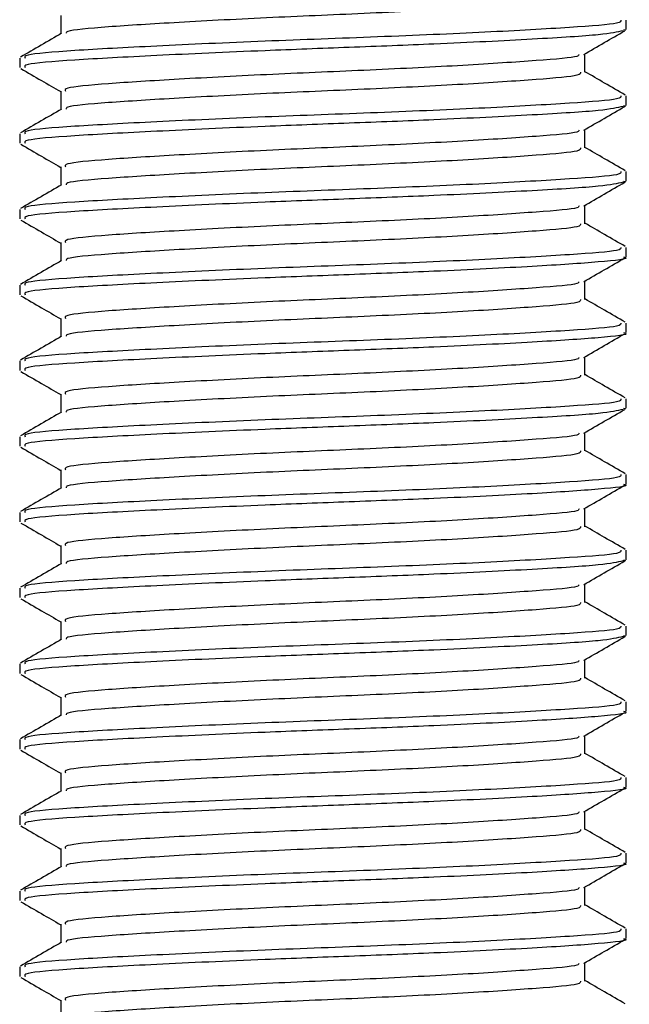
# Model space of a CAD drawing. Header units: millimetres. Extents: x 0 to 420, y 0 to 297.
# Tile 10 of 67: x 83.48 to 84.92, y 182.76 to 185.09. Entities that reach past the tile are written whole.
import ezdxf

# ---------------------------------------------------------------- set-up
doc = ezdxf.new("R2010")
doc.units = ezdxf.units.MM

msp = doc.modelspace()

# ---------------------------------------------------------------- linework, layer by layer
at = {"color": 7, "linetype": 'Continuous', "lineweight": 25}
for p, q in [((83.57754, 185.09631), (83.57754, 185.05288)), ((84.9116, 185.06281), (84.9116, 185.08525)), ((84.90532, 185.06281), (84.91059, 185.06125)), ((83.48073, 184.99577), (83.48073, 184.97342)), ((84.81479, 184.96217), (84.81479, 185.00576)), ((83.57754, 184.91745), (83.57754, 184.87402)), ((84.9116, 184.88395), (84.9116, 184.90639)), ((84.90532, 184.88395), (84.91059, 184.88239)), ((84.81479, 184.78331), (84.81479, 184.82691)), ((83.48073, 184.81692), (83.48073, 184.79456)), ((83.57754, 184.7386), (83.57754, 184.69517)), ((84.9116, 184.70509), (84.9116, 184.72754)), ((84.90532, 184.70509), (84.91059, 184.70353)), ((84.81479, 184.60445), (84.81479, 184.64805)), ((83.48073, 184.63806), (83.48073, 184.6157)), ((83.57754, 184.55974), (83.57754, 184.51631)), ((84.9116, 184.52623), (84.9116, 184.54868)), ((83.48073, 184.4592), (83.48073, 184.43684)), ((84.81479, 184.42559), (84.81479, 184.46919)), ((83.57754, 184.38088), (83.57754, 184.33745)), ((84.9116, 184.34737), (84.9116, 184.36982)), ((83.48073, 184.28034), (83.48073, 184.25798)), ((84.81479, 184.24673), (84.81479, 184.29033)), ((83.57754, 184.20202), (83.57754, 184.15859)), ((84.9116, 184.16852), (84.9116, 184.19096)), ((84.90532, 184.16852), (84.91059, 184.16696)), ((84.81479, 184.06788), (84.81479, 184.11147)), ((83.48073, 184.10148), (83.48073, 184.07913)), ((83.57754, 184.02316), (83.57754, 183.97973)), ((84.9116, 183.98966), (84.9116, 184.0121)), ((83.48073, 183.92262), (83.48073, 183.90027)), ((84.81479, 183.88902), (84.81479, 183.93261)), ((83.57754, 183.8443), (83.57754, 183.80087)), ((84.9116, 183.8108), (84.9116, 183.83324)), ((84.90532, 183.8108), (84.91059, 183.80924)), ((83.48073, 183.74377), (83.48073, 183.72141)), ((84.81479, 183.71016), (84.81479, 183.75376)), ((83.57754, 183.66545), (83.57754, 183.62201)), ((84.9116, 183.63194), (84.9116, 183.65439)), ((84.90532, 183.63194), (84.91059, 183.63038)), ((84.81479, 183.5313), (84.81479, 183.5749)), ((83.48073, 183.56491), (83.48073, 183.54255)), ((83.57754, 183.48659), (83.57754, 183.44316)), ((84.9116, 183.45308), (84.9116, 183.47553)), ((83.48073, 183.38605), (83.48073, 183.36369)), ((84.81479, 183.35244), (84.81479, 183.39604)), ((83.57754, 183.30773), (83.57754, 183.2643)), ((84.9116, 183.27422), (84.9116, 183.29667)), ((83.48073, 183.20719), (83.48073, 183.18483)), ((84.81479, 183.17358), (84.81479, 183.21718)), ((83.57754, 183.12887), (83.57754, 183.08544)), ((84.9116, 183.09537), (84.9116, 183.11781)), ((84.81479, 182.99473), (84.81479, 183.03832)), ((83.48073, 183.02833), (83.48073, 183.00598)), ((83.57754, 182.95001), (83.57754, 182.90658)), ((84.9116, 182.91651), (84.9116, 182.93895)), ((84.81479, 182.81587), (84.81479, 182.85946)), ((83.48073, 182.84947), (83.48073, 182.82712)), ((83.57754, 182.77115), (83.57754, 182.72772))]:
    msp.add_line(p, q, dxfattribs=at)
for points, knots in [([(84.80423, 185.1411), (84.80466, 185.13862), (84.80572, 185.13243), (84.70742, 185.12396), (84.53617, 185.11241), (84.31192, 185.10132), (84.07258, 185.09145), (83.84962, 185.07965), (83.68167, 185.06921), (83.5899, 185.06093), (83.59055, 185.05565), (83.59074, 185.05413)], [0, 0, 0, 0, 0.0812126, 0.2026951, 0.3289775, 0.4541529, 0.5761068, 0.7029826, 0.8264929, 0.9498795, 1, 1, 1, 1]), ([(84.89946, 185.08525), (84.89997, 185.08276), (84.90123, 185.07655), (84.78746, 185.06807), (84.58936, 185.05652), (84.33005, 185.04543), (84.05316, 185.03556), (83.79572, 185.02376), (83.59991, 185.01332), (83.48925, 185.00425), (83.49233, 184.99813), (83.49351, 184.99577)], [0, 0, 0, 0, 0.0795242, 0.1977381, 0.3206174, 0.4424209, 0.5610929, 0.684549, 0.8047339, 0.9247987, 1, 1, 1, 1]), ([(84.90455, 185.06026), (84.89093, 185.05703), (84.8623, 185.05026), (84.69929, 185.04027), (84.48513, 185.02936), (84.26108, 185.02077), (84.03225, 185.0122), (83.79566, 185.00141), (83.59992, 184.99096), (83.48925, 184.98189), (83.49233, 184.97577), (83.49351, 184.97342)], [0, 0, 0, 0, 0.11210007, 0.23554127, 0.36255871, 0.45704119, 0.54852784, 0.6755183, 0.79914386, 0.9226458, 1, 1, 1, 1]), ([(84.81173, 185.00399), (84.82791, 185.01337), (84.86027, 185.03212), (84.89265, 185.05086), (84.90885, 185.06023)], [0, 0, 0, 0, 0.4999098, 1, 1, 1, 1]), ([(83.57966, 185.05411), (83.56347, 185.04473), (83.53108, 185.02597), (83.49869, 185.00722), (83.48249, 184.99784)], [0, 0, 0, 0, 0.4998987, 1, 1, 1, 1]), ([(84.80083, 185.00407), (84.80054, 185.00258), (84.79957, 184.99741), (84.70614, 184.98984), (84.53651, 184.97826), (84.31185, 184.96718), (84.07253, 184.95731), (83.84991, 184.94551), (83.68057, 184.93507), (83.58479, 184.92598), (83.58749, 184.91984), (83.58854, 184.91746)], [0, 0, 0, 0, 0.0492908, 0.1712997, 0.2981292, 0.4238469, 0.5463291, 0.6737547, 0.7978, 0.9217212, 1, 1, 1, 1]), ([(83.48348, 184.9708), (83.49967, 184.96143), (83.53103, 184.94328), (83.56238, 184.92512), (83.57754, 184.91633)], [0, 0, 0, 0, 0.5163558, 1, 1, 1, 1]), ([(84.80423, 184.96224), (84.80466, 184.95976), (84.80572, 184.95358), (84.70742, 184.9451), (84.53617, 184.93355), (84.31192, 184.92246), (84.07258, 184.9126), (83.84962, 184.9008), (83.68167, 184.89035), (83.5899, 184.88207), (83.59055, 184.87679), (83.59074, 184.87527)], [0, 0, 0, 0, 0.0812126, 0.2026951, 0.3289775, 0.4541529, 0.5761068, 0.7029826, 0.8264929, 0.9498795, 1, 1, 1, 1]), ([(84.90983, 184.90841), (84.89363, 184.91779), (84.86195, 184.93613), (84.83027, 184.95448), (84.81479, 184.96345)], [0, 0, 0, 0, 0.5112595, 1, 1, 1, 1]), ([(84.89946, 184.90639), (84.89997, 184.9039), (84.90123, 184.8977), (84.78746, 184.88921), (84.58936, 184.87766), (84.33005, 184.86657), (84.05316, 184.8567), (83.79572, 184.8449), (83.59991, 184.83447), (83.48925, 184.82539), (83.49233, 184.81927), (83.49351, 184.81692)], [0, 0, 0, 0, 0.0795242, 0.1977381, 0.3206174, 0.4424209, 0.5610929, 0.684549, 0.8047339, 0.9247987, 1, 1, 1, 1]), ([(83.57966, 184.87525), (83.56347, 184.86587), (83.53108, 184.84711), (83.49869, 184.82836), (83.48249, 184.81898)], [0, 0, 0, 0, 0.49989867, 1, 1, 1, 1]), ([(84.90455, 184.8814), (84.89093, 184.87818), (84.8623, 184.87141), (84.69929, 184.86141), (84.48513, 184.8505), (84.26108, 184.84191), (84.03225, 184.83334), (83.79566, 184.82255), (83.59992, 184.81211), (83.48925, 184.80303), (83.49233, 184.79692), (83.49351, 184.79456)], [0, 0, 0, 0, 0.1121001, 0.2355413, 0.3625587, 0.4570412, 0.5485278, 0.6755183, 0.7991439, 0.9226458, 1, 1, 1, 1]), ([(84.81173, 184.82513), (84.82791, 184.83451), (84.86027, 184.85326), (84.89265, 184.872), (84.90885, 184.88137)], [0, 0, 0, 0, 0.4999098, 1, 1, 1, 1]), ([(84.80083, 184.82522), (84.80054, 184.82373), (84.79957, 184.81855), (84.70614, 184.81098), (84.53651, 184.7994), (84.31185, 184.78832), (84.07253, 184.77845), (83.84991, 184.76665), (83.68057, 184.75621), (83.58479, 184.74712), (83.58749, 184.74098), (83.58854, 184.73861)], [0, 0, 0, 0, 0.0492908, 0.1712997, 0.2981292, 0.4238469, 0.5463291, 0.6737547, 0.7978, 0.9217212, 1, 1, 1, 1]), ([(83.48348, 184.79194), (83.49967, 184.78257), (83.53103, 184.76442), (83.56238, 184.74626), (83.57754, 184.73748)], [0, 0, 0, 0, 0.5163558, 1, 1, 1, 1]), ([(84.80423, 184.78338), (84.80466, 184.7809), (84.80572, 184.77472), (84.70742, 184.76624), (84.53617, 184.75469), (84.31192, 184.7436), (84.07258, 184.73374), (83.84962, 184.72194), (83.68167, 184.71149), (83.5899, 184.70321), (83.59055, 184.69793), (83.59074, 184.69641)], [0, 0, 0, 0, 0.0812126, 0.2026951, 0.3289775, 0.4541529, 0.5761068, 0.7029826, 0.8264929, 0.9498795, 1, 1, 1, 1]), ([(84.90983, 184.72955), (84.89363, 184.73893), (84.86195, 184.75727), (84.83027, 184.77562), (84.81479, 184.78459)], [0, 0, 0, 0, 0.5112595, 1, 1, 1, 1]), ([(84.89946, 184.72754), (84.89997, 184.72504), (84.90123, 184.71884), (84.78746, 184.71035), (84.58936, 184.6988), (84.33005, 184.68771), (84.05316, 184.67784), (83.79572, 184.66604), (83.59991, 184.65561), (83.48925, 184.64653), (83.49233, 184.64041), (83.49351, 184.63806)], [0, 0, 0, 0, 0.0795242, 0.1977381, 0.3206174, 0.4424209, 0.5610929, 0.684549, 0.8047339, 0.9247987, 1, 1, 1, 1]), ([(83.57966, 184.69639), (83.56347, 184.68701), (83.53108, 184.66825), (83.49869, 184.6495), (83.48249, 184.64013)], [0, 0, 0, 0, 0.4998987, 1, 1, 1, 1]), ([(84.90455, 184.70254), (84.89093, 184.69932), (84.8623, 184.69255), (84.69929, 184.68255), (84.48513, 184.67164), (84.26108, 184.66306), (84.03225, 184.65449), (83.79566, 184.64369), (83.59992, 184.63325), (83.48925, 184.62417), (83.49233, 184.61806), (83.49351, 184.6157)], [0, 0, 0, 0, 0.1121001, 0.2355413, 0.3625587, 0.4570412, 0.5485278, 0.6755183, 0.7991439, 0.9226458, 1, 1, 1, 1]), ([(84.81173, 184.64628), (84.82791, 184.65565), (84.86027, 184.6744), (84.89265, 184.69314), (84.90885, 184.70251)], [0, 0, 0, 0, 0.4999098, 1, 1, 1, 1]), ([(84.80083, 184.64636), (84.80054, 184.64487), (84.79957, 184.63969), (84.70614, 184.63212), (84.53651, 184.62054), (84.31185, 184.60946), (84.07253, 184.59959), (83.84991, 184.58779), (83.68057, 184.57736), (83.58479, 184.56826), (83.58749, 184.56212), (83.58854, 184.55975)], [0, 0, 0, 0, 0.0492908, 0.1712997, 0.2981292, 0.4238469, 0.5463291, 0.6737547, 0.7978, 0.9217212, 1, 1, 1, 1]), ([(83.48348, 184.61308), (83.49967, 184.60371), (83.53103, 184.58556), (83.56238, 184.5674), (83.57754, 184.55862)], [0, 0, 0, 0, 0.5163558, 1, 1, 1, 1]), ([(84.80423, 184.60452), (84.80466, 184.60205), (84.80572, 184.59586), (84.70742, 184.58739), (84.53617, 184.57583), (84.31192, 184.56475), (84.07258, 184.55488), (83.84962, 184.54308), (83.68167, 184.53263), (83.5899, 184.52435), (83.59055, 184.51908), (83.59074, 184.51755)], [0, 0, 0, 0, 0.0812126, 0.2026951, 0.3289775, 0.4541529, 0.5761068, 0.7029826, 0.8264929, 0.9498795, 1, 1, 1, 1]), ([(84.90983, 184.5507), (84.89363, 184.56007), (84.86195, 184.57841), (84.83027, 184.59677), (84.81479, 184.60574)], [0, 0, 0, 0, 0.51125952, 1, 1, 1, 1]), ([(84.89946, 184.54868), (84.89997, 184.54618), (84.90123, 184.53998), (84.78746, 184.53149), (84.58936, 184.51994), (84.33005, 184.50885), (84.05316, 184.49899), (83.79572, 184.48718), (83.59991, 184.47675), (83.48925, 184.46767), (83.49233, 184.46156), (83.49351, 184.4592)], [0, 0, 0, 0, 0.0795242, 0.1977381, 0.3206174, 0.4424209, 0.5610929, 0.684549, 0.8047339, 0.9247987, 1, 1, 1, 1]), ([(84.90532, 184.52623), (84.90734, 184.52571), (84.92382, 184.52145), (84.85556, 184.51408), (84.70262, 184.50368), (84.48448, 184.49279), (84.26122, 184.4842), (84.03219, 184.47563), (83.79568, 184.46483), (83.59992, 184.45439), (83.48925, 184.44532), (83.49233, 184.4392), (83.49351, 184.43684)], [0, 0, 0, 0, 0.0167834, 0.13700153, 0.25698079, 0.38043598, 0.47226866, 0.56118953, 0.6846185, 0.80477694, 0.92481522, 1, 1, 1, 1]), ([(83.57966, 184.51754), (83.56347, 184.50816), (83.53108, 184.48939), (83.49869, 184.47064), (83.48249, 184.46127)], [0, 0, 0, 0, 0.4998987, 1, 1, 1, 1]), ([(84.81173, 184.46742), (84.82791, 184.47679), (84.86027, 184.49554), (84.89265, 184.51428), (84.90885, 184.52366)], [0, 0, 0, 0, 0.4999098, 1, 1, 1, 1]), ([(84.80083, 184.4675), (84.80054, 184.46601), (84.79957, 184.46083), (84.70614, 184.45326), (84.53651, 184.44168), (84.31185, 184.4306), (84.07253, 184.42073), (83.84991, 184.40893), (83.68057, 184.3985), (83.58479, 184.3894), (83.58749, 184.38327), (83.58854, 184.38089)], [0, 0, 0, 0, 0.0492908, 0.1712997, 0.2981292, 0.4238469, 0.5463291, 0.6737547, 0.7978, 0.9217212, 1, 1, 1, 1]), ([(83.48348, 184.43423), (83.49967, 184.42485), (83.53103, 184.4067), (83.56238, 184.38854), (83.57754, 184.37976)], [0, 0, 0, 0, 0.5163558, 1, 1, 1, 1]), ([(84.80423, 184.42567), (84.80466, 184.42319), (84.80572, 184.417), (84.70742, 184.40853), (84.53617, 184.39697), (84.31192, 184.38589), (84.07258, 184.37602), (83.84962, 184.36422), (83.68167, 184.35377), (83.5899, 184.34549), (83.59055, 184.34022), (83.59074, 184.33869)], [0, 0, 0, 0, 0.0812126, 0.2026951, 0.3289775, 0.4541529, 0.5761068, 0.7029826, 0.8264929, 0.9498795, 1, 1, 1, 1]), ([(84.90983, 184.37184), (84.89363, 184.38121), (84.86195, 184.39956), (84.83027, 184.41791), (84.81479, 184.42688)], [0, 0, 0, 0, 0.51125952, 1, 1, 1, 1]), ([(84.89946, 184.36982), (84.89997, 184.36732), (84.90123, 184.36112), (84.78746, 184.35263), (84.58936, 184.34108), (84.33005, 184.32999), (84.05316, 184.32013), (83.79572, 184.30832), (83.59991, 184.29789), (83.48925, 184.28881), (83.49233, 184.2827), (83.49351, 184.28034)], [0, 0, 0, 0, 0.0795242, 0.1977381, 0.3206174, 0.4424209, 0.5610929, 0.684549, 0.8047339, 0.9247987, 1, 1, 1, 1]), ([(83.57966, 184.33868), (83.56347, 184.3293), (83.53108, 184.31054), (83.49869, 184.29179), (83.48249, 184.28241)], [0, 0, 0, 0, 0.4998987, 1, 1, 1, 1]), ([(84.90532, 184.34737), (84.90734, 184.34685), (84.92382, 184.34259), (84.85556, 184.33522), (84.70262, 184.32482), (84.48448, 184.31393), (84.26122, 184.30534), (84.03219, 184.29677), (83.79568, 184.28598), (83.59992, 184.27553), (83.48925, 184.26646), (83.49233, 184.26034), (83.49351, 184.25798)], [0, 0, 0, 0, 0.0167834, 0.1370015, 0.2569808, 0.380436, 0.4722687, 0.5611895, 0.6846185, 0.8047769, 0.9248152, 1, 1, 1, 1]), ([(84.81173, 184.28856), (84.82791, 184.29793), (84.86027, 184.31668), (84.89265, 184.33543), (84.90885, 184.3448)], [0, 0, 0, 0, 0.4999098, 1, 1, 1, 1]), ([(84.80083, 184.28864), (84.80054, 184.28715), (84.79957, 184.28197), (84.70614, 184.2744), (84.53651, 184.26283), (84.31185, 184.25175), (84.07253, 184.24188), (83.84991, 184.23007), (83.68057, 184.21964), (83.58479, 184.21055), (83.58749, 184.20441), (83.58854, 184.20203)], [0, 0, 0, 0, 0.0492908, 0.1712997, 0.2981292, 0.4238469, 0.5463291, 0.6737547, 0.7978, 0.9217212, 1, 1, 1, 1]), ([(83.48348, 184.25537), (83.49967, 184.246), (83.53103, 184.22785), (83.56238, 184.20968), (83.57754, 184.2009)], [0, 0, 0, 0, 0.5163558, 1, 1, 1, 1]), ([(84.80423, 184.24681), (84.80466, 184.24433), (84.80572, 184.23814), (84.70742, 184.22967), (84.53617, 184.21812), (84.31192, 184.20703), (84.07258, 184.19716), (83.84962, 184.18536), (83.68167, 184.17492), (83.5899, 184.16663), (83.59055, 184.16136), (83.59074, 184.15983)], [0, 0, 0, 0, 0.0812126, 0.2026951, 0.3289775, 0.4541529, 0.5761068, 0.7029826, 0.8264929, 0.9498795, 1, 1, 1, 1]), ([(84.90983, 184.19298), (84.89363, 184.20236), (84.86195, 184.2207), (84.83027, 184.23905), (84.81479, 184.24802)], [0, 0, 0, 0, 0.5112595, 1, 1, 1, 1]), ([(84.89946, 184.19096), (84.89997, 184.18847), (84.90123, 184.18226), (84.78746, 184.17378), (84.58936, 184.16222), (84.33005, 184.15114), (84.05316, 184.14127), (83.79572, 184.12947), (83.59991, 184.11903), (83.48925, 184.10996), (83.49233, 184.10384), (83.49351, 184.10148)], [0, 0, 0, 0, 0.0795242, 0.1977381, 0.3206174, 0.4424209, 0.5610929, 0.684549, 0.8047339, 0.9247987, 1, 1, 1, 1]), ([(83.57966, 184.15982), (83.56347, 184.15044), (83.53108, 184.13168), (83.49869, 184.11293), (83.48249, 184.10355)], [0, 0, 0, 0, 0.49989867, 1, 1, 1, 1]), ([(84.90455, 184.16596), (84.89093, 184.16274), (84.8623, 184.15597), (84.69929, 184.14598), (84.48513, 184.13507), (84.26108, 184.12648), (84.03225, 184.11791), (83.79566, 184.10712), (83.59992, 184.09667), (83.48925, 184.0876), (83.49233, 184.08148), (83.49351, 184.07913)], [0, 0, 0, 0, 0.1121001, 0.2355413, 0.3625587, 0.4570412, 0.5485278, 0.6755183, 0.7991439, 0.9226458, 1, 1, 1, 1]), ([(84.81173, 184.1097), (84.82791, 184.11907), (84.86027, 184.13783), (84.89265, 184.15657), (84.90885, 184.16594)], [0, 0, 0, 0, 0.4999098, 1, 1, 1, 1]), ([(84.80083, 184.10978), (84.80054, 184.10829), (84.79957, 184.10312), (84.70614, 184.09555), (84.53651, 184.08397), (84.31185, 184.07289), (84.07253, 184.06302), (83.84991, 184.05122), (83.68057, 184.04078), (83.58479, 184.03169), (83.58749, 184.02555), (83.58854, 184.02317)], [0, 0, 0, 0, 0.0492908, 0.1712997, 0.2981292, 0.4238469, 0.5463291, 0.6737547, 0.7978, 0.9217212, 1, 1, 1, 1]), ([(83.48348, 184.07651), (83.49967, 184.06714), (83.53103, 184.04899), (83.56238, 184.03083), (83.57754, 184.02204)], [0, 0, 0, 0, 0.5163558, 1, 1, 1, 1]), ([(84.80423, 184.06795), (84.80466, 184.06547), (84.80572, 184.05928), (84.70742, 184.05081), (84.53617, 184.03926), (84.31192, 184.02817), (84.07258, 184.0183), (83.84962, 184.0065), (83.68167, 183.99606), (83.5899, 183.98778), (83.59055, 183.9825), (83.59074, 183.98098)], [0, 0, 0, 0, 0.0812126, 0.2026951, 0.3289775, 0.4541529, 0.5761068, 0.7029826, 0.8264929, 0.9498795, 1, 1, 1, 1]), ([(84.90983, 184.01412), (84.89363, 184.0235), (84.86195, 184.04184), (84.83027, 184.06019), (84.81479, 184.06916)], [0, 0, 0, 0, 0.5112595, 1, 1, 1, 1]), ([(84.89946, 184.0121), (84.89997, 184.00961), (84.90123, 184.0034), (84.78746, 183.99492), (84.58936, 183.98336), (84.33005, 183.97228), (84.05316, 183.96241), (83.79572, 183.95061), (83.59991, 183.94017), (83.48925, 183.9311), (83.49233, 183.92498), (83.49351, 183.92262)], [0, 0, 0, 0, 0.0795242, 0.1977381, 0.3206174, 0.4424209, 0.5610929, 0.684549, 0.8047339, 0.9247987, 1, 1, 1, 1]), ([(83.57966, 183.98096), (83.56347, 183.97158), (83.53108, 183.95282), (83.49869, 183.93407), (83.48249, 183.92469)], [0, 0, 0, 0, 0.4998987, 1, 1, 1, 1]), ([(84.90532, 183.98966), (84.90734, 183.98914), (84.92382, 183.98488), (84.85556, 183.9775), (84.70262, 183.9671), (84.48448, 183.95621), (84.26122, 183.94762), (84.03219, 183.93905), (83.79568, 183.92826), (83.59992, 183.91781), (83.48925, 183.90874), (83.49233, 183.90262), (83.49351, 183.90027)], [0, 0, 0, 0, 0.0167834, 0.1370015, 0.2569808, 0.380436, 0.4722687, 0.5611895, 0.6846185, 0.8047769, 0.9248152, 1, 1, 1, 1]), ([(84.81173, 183.93084), (84.82791, 183.94022), (84.86027, 183.95897), (84.89265, 183.97771), (84.90885, 183.98708)], [0, 0, 0, 0, 0.4999098, 1, 1, 1, 1]), ([(84.80083, 183.93092), (84.80054, 183.92943), (84.79957, 183.92426), (84.70614, 183.91669), (84.53651, 183.90511), (84.31185, 183.89403), (84.07253, 183.88416), (83.84991, 183.87236), (83.68057, 183.86192), (83.58479, 183.85283), (83.58749, 183.84669), (83.58854, 183.84431)], [0, 0, 0, 0, 0.0492908, 0.1712997, 0.2981292, 0.4238469, 0.5463291, 0.6737547, 0.7978, 0.9217212, 1, 1, 1, 1]), ([(83.48348, 183.89765), (83.49967, 183.88828), (83.53103, 183.87013), (83.56238, 183.85197), (83.57754, 183.84318)], [0, 0, 0, 0, 0.5163558, 1, 1, 1, 1]), ([(84.80423, 183.88909), (84.80466, 183.88661), (84.80572, 183.88042), (84.70742, 183.87195), (84.53617, 183.8604), (84.31192, 183.84931), (84.07258, 183.83944), (83.84962, 183.82765), (83.68167, 183.8172), (83.5899, 183.80892), (83.59055, 183.80364), (83.59074, 183.80212)], [0, 0, 0, 0, 0.0812126, 0.2026951, 0.3289775, 0.4541529, 0.5761068, 0.7029826, 0.8264929, 0.9498795, 1, 1, 1, 1]), ([(84.90983, 183.83526), (84.89363, 183.84464), (84.86195, 183.86298), (84.83027, 183.88133), (84.81479, 183.8903)], [0, 0, 0, 0, 0.5112595, 1, 1, 1, 1]), ([(84.89946, 183.83324), (84.89997, 183.83075), (84.90123, 183.82455), (84.78746, 183.81606), (84.58936, 183.80451), (84.33005, 183.79342), (84.05316, 183.78355), (83.79572, 183.77175), (83.59991, 183.76132), (83.48925, 183.75224), (83.49233, 183.74612), (83.49351, 183.74377)], [0, 0, 0, 0, 0.0795242, 0.1977381, 0.3206174, 0.4424209, 0.5610929, 0.684549, 0.8047339, 0.9247987, 1, 1, 1, 1]), ([(84.90455, 183.80825), (84.89093, 183.80502), (84.8623, 183.79826), (84.69929, 183.78826), (84.48513, 183.77735), (84.26108, 183.76876), (84.03225, 183.76019), (83.79566, 183.7494), (83.59992, 183.73896), (83.48925, 183.72988), (83.49233, 183.72376), (83.49351, 183.72141)], [0, 0, 0, 0, 0.11210007, 0.23554127, 0.36255871, 0.45704119, 0.54852784, 0.6755183, 0.79914386, 0.9226458, 1, 1, 1, 1]), ([(84.81173, 183.75198), (84.82791, 183.76136), (84.86027, 183.78011), (84.89265, 183.79885), (84.90885, 183.80822)], [0, 0, 0, 0, 0.4999098, 1, 1, 1, 1]), ([(83.57966, 183.8021), (83.56347, 183.79272), (83.53108, 183.77396), (83.49869, 183.75521), (83.48249, 183.74583)], [0, 0, 0, 0, 0.4998987, 1, 1, 1, 1]), ([(84.80083, 183.75207), (84.80054, 183.75058), (84.79957, 183.7454), (84.70614, 183.73783), (84.53651, 183.72625), (84.31185, 183.71517), (84.07253, 183.7053), (83.84991, 183.6935), (83.68057, 183.68306), (83.58479, 183.67397), (83.58749, 183.66783), (83.58854, 183.66546)], [0, 0, 0, 0, 0.0492908, 0.1712997, 0.2981292, 0.4238469, 0.5463291, 0.6737547, 0.7978, 0.9217212, 1, 1, 1, 1]), ([(83.48348, 183.71879), (83.49967, 183.70942), (83.53103, 183.69127), (83.56238, 183.67311), (83.57754, 183.66433)], [0, 0, 0, 0, 0.5163558, 1, 1, 1, 1]), ([(84.90983, 183.6564), (84.89363, 183.66578), (84.86195, 183.68412), (84.83027, 183.70247), (84.81479, 183.71144)], [0, 0, 0, 0, 0.5112595, 1, 1, 1, 1]), ([(84.80423, 183.71023), (84.80466, 183.70775), (84.80572, 183.70157), (84.70742, 183.69309), (84.53617, 183.68154), (84.31192, 183.67045), (84.07258, 183.66059), (83.84962, 183.64879), (83.68167, 183.63834), (83.5899, 183.63006), (83.59055, 183.62478), (83.59074, 183.62326)], [0, 0, 0, 0, 0.0812126, 0.2026951, 0.3289775, 0.4541529, 0.5761068, 0.7029826, 0.8264929, 0.9498795, 1, 1, 1, 1]), ([(84.89946, 183.65439), (84.89997, 183.65189), (84.90123, 183.64569), (84.78746, 183.6372), (84.58936, 183.62565), (84.33005, 183.61456), (84.05316, 183.60469), (83.79572, 183.59289), (83.59991, 183.58246), (83.48925, 183.57338), (83.49233, 183.56726), (83.49351, 183.56491)], [0, 0, 0, 0, 0.0795242, 0.1977381, 0.3206174, 0.4424209, 0.5610929, 0.684549, 0.8047339, 0.9247987, 1, 1, 1, 1]), ([(83.57966, 183.62324), (83.56347, 183.61386), (83.53108, 183.5951), (83.49869, 183.57635), (83.48249, 183.56697)], [0, 0, 0, 0, 0.4998987, 1, 1, 1, 1]), ([(84.90455, 183.62939), (84.89093, 183.62617), (84.8623, 183.6194), (84.69929, 183.6094), (84.48513, 183.59849), (84.26108, 183.58991), (84.03225, 183.58134), (83.79566, 183.57054), (83.59992, 183.5601), (83.48925, 183.55102), (83.49233, 183.54491), (83.49351, 183.54255)], [0, 0, 0, 0, 0.1121001, 0.2355413, 0.3625587, 0.4570412, 0.5485278, 0.6755183, 0.7991439, 0.9226458, 1, 1, 1, 1]), ([(84.81173, 183.57313), (84.82791, 183.5825), (84.86027, 183.60125), (84.89265, 183.61999), (84.90885, 183.62936)], [0, 0, 0, 0, 0.4999098, 1, 1, 1, 1]), ([(84.80083, 183.57321), (84.80054, 183.57172), (84.79957, 183.56654), (84.70614, 183.55897), (84.53651, 183.54739), (84.31185, 183.53631), (84.07253, 183.52644), (83.84991, 183.51464), (83.68057, 183.50421), (83.58479, 183.49511), (83.58749, 183.48897), (83.58854, 183.4866)], [0, 0, 0, 0, 0.0492908, 0.1712997, 0.2981292, 0.4238469, 0.5463291, 0.6737547, 0.7978, 0.9217212, 1, 1, 1, 1]), ([(83.48348, 183.53993), (83.49967, 183.53056), (83.53103, 183.51241), (83.56238, 183.49425), (83.57754, 183.48547)], [0, 0, 0, 0, 0.5163558, 1, 1, 1, 1]), ([(84.80423, 183.53137), (84.80466, 183.5289), (84.80572, 183.52271), (84.70742, 183.51424), (84.53617, 183.50268), (84.31192, 183.4916), (84.07258, 183.48173), (83.84962, 183.46993), (83.68167, 183.45948), (83.5899, 183.4512), (83.59055, 183.44592), (83.59074, 183.4444)], [0, 0, 0, 0, 0.0812126, 0.2026951, 0.3289775, 0.4541529, 0.5761068, 0.7029826, 0.8264929, 0.9498795, 1, 1, 1, 1]), ([(84.90983, 183.47755), (84.89363, 183.48692), (84.86195, 183.50526), (84.83027, 183.52362), (84.81479, 183.53259)], [0, 0, 0, 0, 0.5112595, 1, 1, 1, 1]), ([(84.89946, 183.47553), (84.89997, 183.47303), (84.90123, 183.46683), (84.78746, 183.45834), (84.58936, 183.44679), (84.33005, 183.4357), (84.05316, 183.42584), (83.79572, 183.41403), (83.59991, 183.4036), (83.48925, 183.39452), (83.49233, 183.38841), (83.49351, 183.38605)], [0, 0, 0, 0, 0.0795242, 0.1977381, 0.3206174, 0.4424209, 0.5610929, 0.684549, 0.8047339, 0.9247987, 1, 1, 1, 1]), ([(83.57966, 183.44438), (83.56347, 183.43501), (83.53108, 183.41624), (83.49869, 183.39749), (83.48249, 183.38812)], [0, 0, 0, 0, 0.4998987, 1, 1, 1, 1]), ([(84.90532, 183.45308), (84.90734, 183.45256), (84.92382, 183.4483), (84.85556, 183.44093), (84.70262, 183.43053), (84.48448, 183.41964), (84.26122, 183.41105), (84.03219, 183.40248), (83.79568, 183.39168), (83.59992, 183.38124), (83.48925, 183.37217), (83.49233, 183.36605), (83.49351, 183.36369)], [0, 0, 0, 0, 0.0167834, 0.1370015, 0.2569808, 0.380436, 0.4722687, 0.5611895, 0.6846185, 0.8047769, 0.9248152, 1, 1, 1, 1]), ([(84.81173, 183.39427), (84.82791, 183.40364), (84.86027, 183.42239), (84.89265, 183.44113), (84.90885, 183.45051)], [0, 0, 0, 0, 0.4999098, 1, 1, 1, 1]), ([(84.80083, 183.39435), (84.80054, 183.39286), (84.79957, 183.38768), (84.70614, 183.38011), (84.53651, 183.36853), (84.31185, 183.35745), (84.07253, 183.34758), (83.84991, 183.33578), (83.68057, 183.32535), (83.58479, 183.31625), (83.58749, 183.31012), (83.58854, 183.30774)], [0, 0, 0, 0, 0.0492908, 0.1712997, 0.2981292, 0.4238469, 0.5463291, 0.6737547, 0.7978, 0.9217212, 1, 1, 1, 1]), ([(83.48348, 183.36108), (83.49967, 183.3517), (83.53103, 183.33355), (83.56238, 183.31539), (83.57754, 183.30661)], [0, 0, 0, 0, 0.5163558, 1, 1, 1, 1]), ([(84.80423, 183.35252), (84.80466, 183.35004), (84.80572, 183.34385), (84.70742, 183.33538), (84.53617, 183.32382), (84.31192, 183.31274), (84.07258, 183.30287), (83.84962, 183.29107), (83.68167, 183.28062), (83.5899, 183.27234), (83.59055, 183.26707), (83.59074, 183.26554)], [0, 0, 0, 0, 0.0812126, 0.2026951, 0.3289775, 0.4541529, 0.5761068, 0.7029826, 0.8264929, 0.9498795, 1, 1, 1, 1]), ([(84.90983, 183.29869), (84.89363, 183.30806), (84.86195, 183.32641), (84.83027, 183.34476), (84.81479, 183.35373)], [0, 0, 0, 0, 0.5112595, 1, 1, 1, 1]), ([(84.89946, 183.29667), (84.89997, 183.29417), (84.90123, 183.28797), (84.78746, 183.27948), (84.58936, 183.26793), (84.33005, 183.25684), (84.05316, 183.24698), (83.79572, 183.23517), (83.59991, 183.22474), (83.48925, 183.21566), (83.49233, 183.20955), (83.49351, 183.20719)], [0, 0, 0, 0, 0.0795242, 0.1977381, 0.3206174, 0.4424209, 0.5610929, 0.684549, 0.8047339, 0.9247987, 1, 1, 1, 1]), ([(84.90532, 183.27422), (84.90734, 183.2737), (84.92382, 183.26944), (84.85556, 183.26207), (84.70262, 183.25167), (84.48448, 183.24078), (84.26122, 183.23219), (84.03219, 183.22362), (83.79568, 183.21283), (83.59992, 183.20238), (83.48925, 183.19331), (83.49233, 183.18719), (83.49351, 183.18483)], [0, 0, 0, 0, 0.0167834, 0.1370015, 0.2569808, 0.380436, 0.4722687, 0.5611895, 0.6846185, 0.8047769, 0.9248152, 1, 1, 1, 1]), ([(84.81173, 183.21541), (84.82791, 183.22478), (84.86027, 183.24353), (84.89265, 183.26227), (84.90885, 183.27165)], [0, 0, 0, 0, 0.4999098, 1, 1, 1, 1]), ([(83.57966, 183.26553), (83.56347, 183.25615), (83.53108, 183.23739), (83.49869, 183.21864), (83.48249, 183.20926)], [0, 0, 0, 0, 0.4998987, 1, 1, 1, 1]), ([(84.80083, 183.21549), (84.80054, 183.214), (84.79957, 183.20882), (84.70614, 183.20125), (84.53651, 183.18968), (84.31185, 183.1786), (84.07253, 183.16873), (83.84991, 183.15692), (83.68057, 183.14649), (83.58479, 183.13739), (83.58749, 183.13126), (83.58854, 183.12888)], [0, 0, 0, 0, 0.0492908, 0.1712997, 0.2981292, 0.4238469, 0.5463291, 0.6737547, 0.7978, 0.9217212, 1, 1, 1, 1]), ([(83.48348, 183.18222), (83.49967, 183.17285), (83.53103, 183.15469), (83.56238, 183.13653), (83.57754, 183.12775)], [0, 0, 0, 0, 0.5163558, 1, 1, 1, 1]), ([(84.80423, 183.17366), (84.80466, 183.17118), (84.80572, 183.16499), (84.70742, 183.15652), (84.53617, 183.14497), (84.31192, 183.13388), (84.07258, 183.12401), (83.84962, 183.11221), (83.68167, 183.10177), (83.5899, 183.09348), (83.59055, 183.08821), (83.59074, 183.08668)], [0, 0, 0, 0, 0.0812126, 0.2026951, 0.3289775, 0.4541529, 0.5761068, 0.7029826, 0.8264929, 0.9498795, 1, 1, 1, 1]), ([(84.90983, 183.11983), (84.89363, 183.12921), (84.86195, 183.14755), (84.83027, 183.1659), (84.81479, 183.17487)], [0, 0, 0, 0, 0.5112595, 1, 1, 1, 1]), ([(84.89946, 183.11781), (84.89997, 183.11532), (84.90123, 183.10911), (84.78746, 183.10063), (84.58936, 183.08907), (84.33005, 183.07799), (84.05316, 183.06812), (83.79572, 183.05632), (83.59991, 183.04588), (83.48925, 183.03681), (83.49233, 183.03069), (83.49351, 183.02833)], [0, 0, 0, 0, 0.0795242, 0.1977381, 0.3206174, 0.4424209, 0.5610929, 0.684549, 0.8047339, 0.9247987, 1, 1, 1, 1]), ([(83.57966, 183.08667), (83.56347, 183.07729), (83.53108, 183.05853), (83.49869, 183.03978), (83.48249, 183.0304)], [0, 0, 0, 0, 0.4998987, 1, 1, 1, 1]), ([(84.90532, 183.09537), (84.90734, 183.09484), (84.92382, 183.09058), (84.85556, 183.08321), (84.70262, 183.07281), (84.48448, 183.06192), (84.26122, 183.05333), (84.03219, 183.04476), (83.79568, 183.03397), (83.59992, 183.02352), (83.48925, 183.01445), (83.49233, 183.00833), (83.49351, 183.00598)], [0, 0, 0, 0, 0.0167834, 0.1370015, 0.2569808, 0.380436, 0.4722687, 0.5611895, 0.6846185, 0.8047769, 0.9248152, 1, 1, 1, 1]), ([(84.81173, 183.03655), (84.82791, 183.04592), (84.86027, 183.06468), (84.89265, 183.08342), (84.90885, 183.09279)], [0, 0, 0, 0, 0.4999098, 1, 1, 1, 1]), ([(84.80083, 183.03663), (84.80054, 183.03514), (84.79957, 183.02997), (84.70614, 183.02239), (84.53651, 183.01082), (84.31185, 182.99974), (84.07253, 182.98987), (83.84991, 182.97807), (83.68057, 182.96763), (83.58479, 182.95854), (83.58749, 182.9524), (83.58854, 182.95002)], [0, 0, 0, 0, 0.0492908, 0.1712997, 0.2981292, 0.4238469, 0.5463291, 0.6737547, 0.7978, 0.9217212, 1, 1, 1, 1]), ([(83.48348, 183.00336), (83.49967, 182.99399), (83.53103, 182.97584), (83.56238, 182.95768), (83.57754, 182.94889)], [0, 0, 0, 0, 0.5163558, 1, 1, 1, 1]), ([(84.80423, 182.9948), (84.80466, 182.99232), (84.80572, 182.98613), (84.70742, 182.97766), (84.53617, 182.96611), (84.31192, 182.95502), (84.07258, 182.94515), (83.84962, 182.93335), (83.68167, 182.92291), (83.5899, 182.91463), (83.59055, 182.90935), (83.59074, 182.90783)], [0, 0, 0, 0, 0.0812126, 0.2026951, 0.3289775, 0.4541529, 0.5761068, 0.7029826, 0.8264929, 0.9498795, 1, 1, 1, 1]), ([(84.90983, 182.94097), (84.89363, 182.95035), (84.86195, 182.96869), (84.83027, 182.98704), (84.81479, 182.99601)], [0, 0, 0, 0, 0.5112595, 1, 1, 1, 1]), ([(84.89946, 182.93895), (84.89997, 182.93646), (84.90123, 182.93025), (84.78746, 182.92177), (84.58936, 182.91021), (84.33005, 182.89913), (84.05316, 182.88926), (83.79572, 182.87746), (83.59991, 182.86702), (83.48925, 182.85795), (83.49233, 182.85183), (83.49351, 182.84947)], [0, 0, 0, 0, 0.0795242, 0.1977381, 0.3206174, 0.4424209, 0.5610929, 0.684549, 0.8047339, 0.9247987, 1, 1, 1, 1]), ([(83.57966, 182.90781), (83.56347, 182.89843), (83.53108, 182.87967), (83.49869, 182.86092), (83.48249, 182.85154)], [0, 0, 0, 0, 0.4998987, 1, 1, 1, 1]), ([(84.90532, 182.91651), (84.90734, 182.91599), (84.92382, 182.91173), (84.85556, 182.90435), (84.70262, 182.89395), (84.48448, 182.88306), (84.26122, 182.87447), (84.03219, 182.8659), (83.79568, 182.85511), (83.59992, 182.84466), (83.48925, 182.83559), (83.49233, 182.82947), (83.49351, 182.82712)], [0, 0, 0, 0, 0.0167834, 0.1370015, 0.2569808, 0.380436, 0.4722687, 0.5611895, 0.6846185, 0.8047769, 0.9248152, 1, 1, 1, 1]), ([(84.81173, 182.85769), (84.82791, 182.86707), (84.86027, 182.88582), (84.89265, 182.90456), (84.90885, 182.91393)], [0, 0, 0, 0, 0.4999098, 1, 1, 1, 1]), ([(84.80083, 182.85777), (84.80054, 182.85628), (84.79957, 182.85111), (84.70614, 182.84354), (84.53651, 182.83196), (84.31185, 182.82088), (84.07253, 182.81101), (83.84991, 182.79921), (83.68057, 182.78877), (83.58479, 182.77968), (83.58749, 182.77354), (83.58854, 182.77116)], [0, 0, 0, 0, 0.0492908, 0.1712997, 0.2981292, 0.4238469, 0.5463291, 0.6737547, 0.7978, 0.9217212, 1, 1, 1, 1]), ([(83.48348, 182.8245), (83.49967, 182.81513), (83.53103, 182.79698), (83.56238, 182.77882), (83.57754, 182.77003)], [0, 0, 0, 0, 0.5163558, 1, 1, 1, 1]), ([(84.80423, 182.81594), (84.80466, 182.81346), (84.80572, 182.80727), (84.70742, 182.7988), (84.53617, 182.78725), (84.31192, 182.77616), (84.07258, 182.76629), (83.84962, 182.75449), (83.68167, 182.74405), (83.5899, 182.73577), (83.59055, 182.73049), (83.59074, 182.72897)], [0, 0, 0, 0, 0.0812126, 0.2026951, 0.3289775, 0.4541529, 0.5761068, 0.7029826, 0.8264929, 0.9498795, 1, 1, 1, 1]), ([(84.90983, 182.76211), (84.89363, 182.77149), (84.86195, 182.78983), (84.83027, 182.80818), (84.81479, 182.81715)], [0, 0, 0, 0, 0.5112595, 1, 1, 1, 1])]:
    msp.add_open_spline(points, degree=3, knots=knots, dxfattribs=at)

doc.saveas('drawing.dxf')
